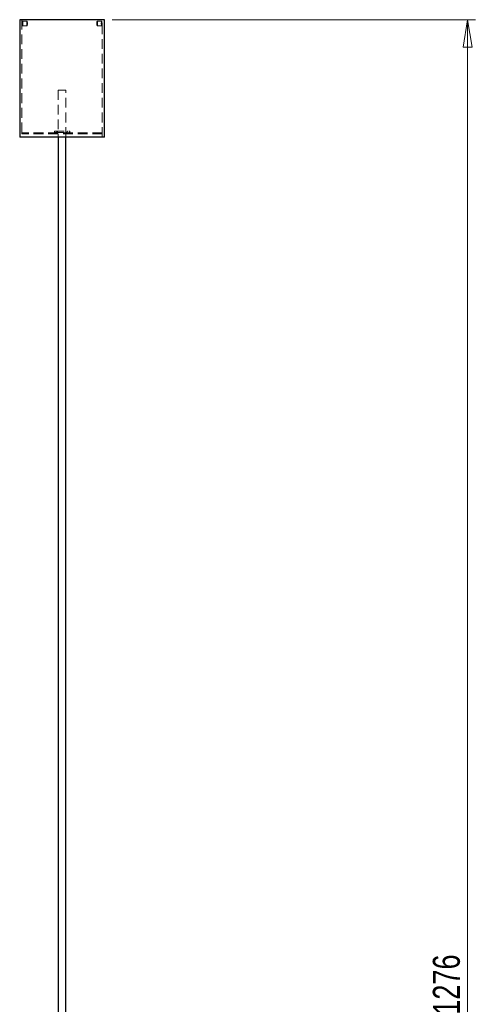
# Model space of a CAD drawing. Header units: millimetres. Extents: x 656 to 900, y 308 to 700.
# Tile 29 of 45: x 676 to 735, y 436 to 563. Entities that reach past the tile are written whole.
import ezdxf

# ---------------------------------------------------------------- set-up
doc = ezdxf.new("R2010")
doc.units = ezdxf.units.MM
doc.linetypes.add('HIDDEN', pattern=[1.905, 1.27, -0.635])
doc.styles.add('SLDTEXTSTYLE0', font='TXT', dxfattribs={"width": 0.75})
doc.dimstyles.new('SLDDIMSTYLE0', dxfattribs={"dimtxt": 3.5, "dimasz": 3.556, "dimexe": 0, "dimexo": 0.0625, "dimgap": 0.875, "dimtad": 1, "dimdec": 0, "dimlfac": 5, "dimrnd": 1e-09, "dimzin": 12, "dimdsep": 46, "dimtxsty": 'SLDTEXTSTYLE0', "dimblk1": 'CLOSED', "dimblk2": 'CLOSED', "dimsah": 1, "dimcen": 0.09, "dimadec": 0, "dimazin": 3, "dimtfac": 1, "dimtdec": 0, "dimtofl": 0, "dimtmove": 0, "dimatfit": 3, "dimldrblk": 'CLOSED', "dimfxl": 0, "dimfrac": 2, "dimtolj": 1, "dimtzin": 12, "dimarcsym": 0})

# ---------------------------------------------------------------- blocks, each defined once
blk = doc.blocks.new('_Closed')
at = {"color": 0, "linetype": 'ByBlock', "lineweight": -2}
for p, q in [((-1, 0.166667), (0, 0)), ((-1, 0.166667), (-1, -0.166667)), ((0, 0), (-1, -0.166667)), ((0, 0), (-1, 0))]:
    blk.add_line(p, q, dxfattribs=at)
blk = doc.blocks.new('_D')
at = {"color": 7, "linetype": 'Continuous', "lineweight": 0}
for p, q in [((687.68, 563.36), (734.77, 563.36)), ((733.77, 563.36), (733.77, 308.21)), ((692.63, 308.21), (734.77, 308.21))]:
    blk.add_line(p, q, dxfattribs=at)
at = {"color": 7, "linetype": 'Continuous', "lineweight": 18, "xscale": 3.556, "yscale": 3.556}
for p, rotation in [((733.77, 563.36, 34.3), 90.0000000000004), ((733.77, 308.21, 34.3), 270.0000000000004)]:
    blk.add_blockref('_Closed', p, dxfattribs=dict(at, rotation=rotation))
at = {"color": 7, "linetype": 'Continuous', "lineweight": 18, "insert": (729.26, 434.44), "char_height": 3.5, "attachment_point": 1, "rotation": 90, "style": 'SLDTEXTSTYLE0'}
blk.add_mtext('1276', dxfattribs=at)

msp = doc.modelspace()

# ---------------------------------------------------------------- linework, layer by layer
at = {"color": 7, "linetype": 'Continuous', "lineweight": 25}
for p, q in [((675.68, 563.36), (675.68, 548.16)), ((686.68, 563.36), (675.68, 563.36)), ((686.68, 548.16), (686.68, 563.36)), ((686.68, 548.16), (675.68, 548.16)), ((680.68, 548.16), (680.68, 388.55)), ((681.68, 388.55), (681.68, 548.16))]:
    msp.add_line(p, q, dxfattribs=at)
at = {"color": 7, "linetype": 'HIDDEN', "lineweight": 18}
for p, q in [((675.98, 563.36), (675.98, 548.16)), ((676.63, 563.16), (676.04, 563.16)), ((686.32, 563.16), (685.72, 563.16)), ((686.38, 548.16), (686.38, 563.36)), ((676.04, 562.56), (676.63, 562.56)), ((685.72, 562.56), (686.32, 562.56)), ((681.68, 554.25), (680.68, 554.25)), ((680.68, 554.25), (680.68, 548.16)), ((681.68, 548.16), (681.68, 554.25)), ((686.38, 548.72), (675.98, 548.72)), ((675.98, 548.72), (675.98, 548.56)), ((680.18, 548.91), (682.18, 548.91)), ((680.18, 548.91), (680.18, 548.75)), ((680.18, 548.75), (682.18, 548.75)), ((680.19, 548.75), (680.19, 548.91)), ((682.18, 548.75), (682.18, 548.91)), ((686.38, 548.56), (686.38, 548.72)), ((686.38, 548.56), (675.98, 548.56))]:
    msp.add_line(p, q, dxfattribs=at)
at = {"color": 7, "linetype": 'HIDDEN', "lineweight": 18, "flags": 128}
for points in [[(676.59, 562.86), (676.59, 562.75), (676.6, 562.65), (676.62, 562.59), (676.63, 562.56), (676.65, 562.59), (676.67, 562.65), (676.68, 562.75), (676.68, 562.86), (676.68, 562.98), (676.67, 563.08), (676.65, 563.14), (676.63, 563.16), (676.62, 563.14), (676.6, 563.08), (676.59, 562.98), (676.59, 562.86)], [(685.77, 562.86), (685.77, 562.75), (685.76, 562.65), (685.74, 562.59), (685.72, 562.56), (685.71, 562.59), (685.69, 562.65), (685.68, 562.75), (685.68, 562.86), (685.68, 562.98), (685.69, 563.08), (685.71, 563.14), (685.72, 563.16), (685.74, 563.14), (685.76, 563.08), (685.77, 562.98), (685.77, 562.86)]]:
    msp.add_lwpolyline(points, dxfattribs=at)
at = {"color": 7, "linetype": 'HIDDEN', "lineweight": 18}
for centre, radius, start, end in [((680.41, 548.74), 0.171, 270, 90), ((680.41, 548.74), 0.011, 270, 90), ((680.41, 548.74), 0.171, 270.5453, 89.4547), ((680.42, 548.74), 0.011, 270.5453, 89.4547), ((681.95, 548.74), 0.171, 90, 270), ((681.95, 548.74), 0.011, 90, 270)]:
    msp.add_arc(centre, radius, start, end, dxfattribs=at)
for points, knots in [([(676, 562.86), (676, 562.9), (676, 562.97), (676.01, 563.06), (676.02, 563.12), (676.03, 563.16), (676.04, 563.17), (676.06, 563.14), (676.08, 563.08), (676.09, 563), (676.09, 562.9), (676.09, 562.79), (676.09, 562.7), (676.07, 562.62), (676.06, 562.58), (676.04, 562.56), (676.02, 562.58), (676.01, 562.63), (676.01, 562.7), (676, 562.79), (676, 562.84), (676, 562.86)], [0, 0, 0, 0, 0.053628, 0.107253, 0.160935, 0.214654, 0.268311, 0.321906, 0.375533, 0.429238, 0.482944, 0.536573, 0.590167, 0.643822, 0.69754, 0.751224, 0.80483, 0.858436, 0.91212, 0.965838, 1, 1, 1, 1]), ([(686.32, 562.56), (686.32, 562.57), (686.33, 562.57), (686.34, 562.63), (686.35, 562.7), (686.35, 562.8), (686.36, 562.9), (686.35, 563), (686.35, 563.08), (686.34, 563.14), (686.32, 563.17), (686.31, 563.16), (686.29, 563.12), (686.28, 563.05), (686.27, 562.96), (686.26, 562.86), (686.27, 562.76), (686.28, 562.67), (686.29, 562.6), (686.31, 562.57), (686.31, 562.57), (686.32, 562.56)], [0, 0, 0, 0, 0.053628, 0.107254, 0.160935, 0.214654, 0.268311, 0.321905, 0.375532, 0.429237, 0.482944, 0.536573, 0.590167, 0.643822, 0.69754, 0.751224, 0.80483, 0.858436, 0.91212, 0.965838, 1, 1, 1, 1])]:
    msp.add_open_spline(points, degree=3, knots=knots, dxfattribs=at)

# ---------------------------------------------------------------- dimensions: what is measured, and where the dimension line sits
at = {"color": 7, "linetype": 'Continuous', "lineweight": 18}
dim = msp.add_linear_dim(base=(733.77, 308.21), p1=(686.68, 563.36), p2=(691.63, 308.21), angle=90, dimstyle='SLDDIMSTYLE0', dxfattribs=at)
dim.commit()
dim.dimension.update_dxf_attribs({"geometry": '_D', "text_midpoint": (733.77, 439.61), "dimtype": 160})

doc.saveas('drawing.dxf')
